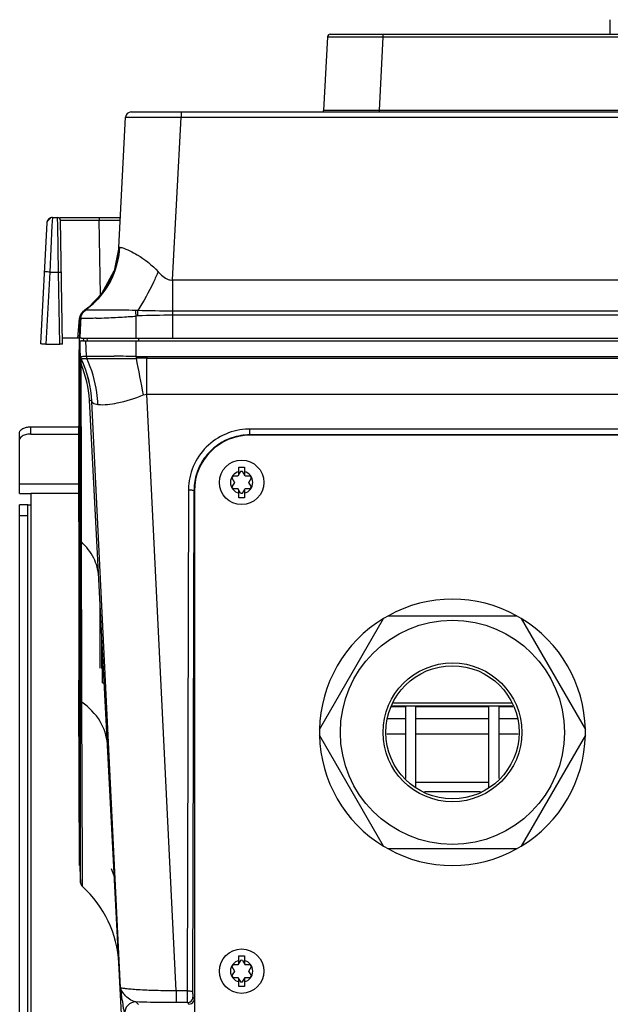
# Model space of a CAD drawing. Header units: millimetres. Extents: x 0 to 3364, y 0 to 2378.
# Tile 7 of 34: x 1405 to 1511, y 512 to 690. Entities that reach past the tile are written whole.
import ezdxf

# ---------------------------------------------------------------- set-up
doc = ezdxf.new("R2010")
doc.units = ezdxf.units.MM
doc.header["$LTSCALE"] = 185.02
doc.layers.add('00_COMPONENTS', color=7, linetype='CONTINUOUS')

msp = doc.modelspace()

# ---------------------------------------------------------------- linework, layer by layer
at = {"layer": '00_COMPONENTS', "color": 7, "linetype": 'CONTINUOUS'}
for p, q in [((1460.06, 686.59), (1459.36, 673.35)), ((1460.56, 687.06), (1619.61, 687.06)), ((1422.44, 648.65), (1423.67, 672.11)), ((1424.67, 673.06), (1655.49, 673.06)), ((1409.47, 653.11), (1408.33, 631.38)), ((1410.48, 654.06), (1411.42, 654.06)), ((1411.79, 654.06), (1422.72, 654.06)), ((1412.31, 631.3), (1411.92, 653.57)), ((1421.58, 644.37), (1419.35, 640.32)), ((1421.59, 644.42), (1421.58, 644.37)), ((1417.04, 637.91), (1416.35, 637.38)), ((1417.04, 637.91), (1416.99, 637.87)), ((1415.34, 632.32), (1415.53, 635.87)), ((1409.32, 631.23), (1411.81, 631.23)), ((1415.52, 632.36), (1412.29, 632.36)), ((1415.32, 628.49), (1415.34, 632.11)), ((1415.34, 632.13), (1415.34, 632.29)), ((1415.34, 632.11), (1415.34, 632.13)), ((1415.42, 631.82), (1415.41, 629.11)), ((1415.74, 632.36), (1664.43, 632.36)), ((1415.88, 631.86), (1664.28, 631.86)), ((1416.08, 632.31), (1416.08, 632.21)), ((1416.08, 632.21), (1416.08, 632.19)), ((1415.25, 604.92), (1415.32, 628.32)), ((1415.32, 628.32), (1415.32, 628.49)), ((1415.4, 628), (1415.36, 604.88)), ((1415.41, 628.71), (1415.4, 628.44)), ((1415.4, 628.44), (1415.4, 628.27)), ((1415.4, 628.27), (1415.4, 628)), ((1415.41, 629.11), (1415.41, 629.01)), ((1415.41, 629.01), (1415.41, 628.71)), ((1415.56, 604.57), (1415.57, 627.83)), ((1415.57, 628), (1415.57, 628.22)), ((1415.57, 627.83), (1415.57, 628)), ((1423.81, 493.86), (1417.14, 621.15)), ((1404.58, 614.06), (1404.58, 615.36)), ((1406.58, 616.36), (1415.28, 616.36)), ((1634.08, 614.86), (1446.08, 614.86)), ((1444.4, 608.3), (1443.93, 607.49)), ((1444.08, 607.75), (1444.08, 609.11)), ((1444.08, 609.11), (1445.08, 609.11)), ((1445.23, 607.49), (1444.76, 608.3)), ((1445.08, 609.11), (1445.08, 607.75)), ((1442.81, 607.18), (1443.28, 606.36)), ((1443.28, 606.36), (1442.81, 605.55)), ((1443.93, 607.49), (1442.99, 607.49)), ((1446.17, 607.49), (1445.23, 607.49)), ((1445.88, 606.36), (1446.35, 607.18)), ((1446.35, 605.55), (1445.88, 606.36)), ((1436.08, 604.86), (1436.08, 506.86)), ((1442.99, 605.24), (1443.93, 605.24)), ((1444.4, 604.42), (1443.93, 605.24)), ((1444.08, 603.61), (1444.08, 604.98)), ((1444.76, 604.42), (1445.23, 605.24)), ((1445.08, 604.98), (1445.08, 603.61)), ((1445.23, 605.24), (1446.17, 605.24)), ((1445.08, 603.61), (1444.08, 603.61)), ((1404.58, 392.36), (1404.58, 602.34)), ((1406.08, 602.34), (1404.58, 602.34)), ((1415.23, 599.28), (1415.24, 600.32)), ((1415.23, 599.28), (1415.23, 598.42)), ((1415.23, 598.42), (1415.23, 597.57)), ((1415.23, 597.57), (1415.23, 596.72)), ((1415.35, 571.43), (1415.35, 598.78)), ((1415.23, 596.72), (1415.23, 571.43)), ((1419.08, 572.9), (1419.08, 584.16)), ((1458.62, 561.86), (1470.17, 581.86)), ((1471.03, 582.36), (1470.17, 581.86)), ((1471.03, 582.36), (1494.13, 582.36)), ((1494.99, 581.86), (1494.13, 582.36)), ((1494.99, 581.86), (1506.54, 561.86)), ((1419.49, 570.28), (1419.49, 576.3)), ((1415.23, 571.43), (1415.23, 570.78)), ((1415.35, 571.05), (1415.35, 571.43)), ((1415.35, 570.28), (1415.35, 571.05)), ((1415.23, 570.28), (1415.23, 570.78)), ((1415.23, 569.95), (1415.23, 570.28)), ((1415.35, 570.28), (1415.35, 568.13)), ((1415.34, 537.36), (1415.23, 568.31)), ((1415.35, 568.13), (1415.35, 567.19)), ((1415.35, 567.19), (1415.35, 566.93)), ((1415.35, 566.93), (1415.35, 566.79)), ((1415.35, 566.79), (1415.35, 566.53)), ((1415.35, 566.53), (1415.42, 537.02)), ((1474.16, 565.96), (1471.68, 565.96)), ((1471.93, 566.66), (1493.23, 566.66)), ((1474.16, 553.02), (1474.16, 565.96)), ((1476.01, 551.51), (1476.01, 565.96)), ((1489.16, 565.96), (1476.01, 565.96)), ((1489.16, 551.51), (1489.16, 565.96)), ((1491.01, 553.02), (1491.01, 565.96)), ((1493.48, 565.96), (1491.01, 565.96)), ((1474.16, 563.82), (1470.9, 563.82)), ((1489.16, 563.82), (1476.01, 563.82)), ((1494.26, 563.82), (1491.01, 563.82)), ((1458.62, 561.86), (1458.62, 560.86)), ((1470.17, 540.86), (1458.62, 560.86)), ((1474.16, 561.01), (1470.76, 561.01)), ((1489.16, 561.01), (1476.01, 561.01)), ((1494.4, 561.01), (1491.01, 561.01)), ((1506.54, 560.86), (1494.99, 540.86)), ((1506.54, 560.86), (1506.54, 561.86)), ((1489.16, 552.31), (1476.01, 552.31)), ((1487.61, 550.62), (1477.56, 550.62)), ((1421.07, 546.2), (1421.06, 546.06)), ((1470.17, 540.86), (1471.03, 540.36)), ((1494.13, 540.36), (1494.99, 540.86)), ((1494.13, 540.36), (1471.03, 540.36)), ((1415.42, 537.02), (1415.42, 536.88)), ((1415.42, 536.88), (1415.56, 534.28)), ((1421.06, 536.86), (1421.64, 535.42)), ((1443.93, 519.49), (1442.99, 519.49)), ((1444.4, 520.3), (1443.93, 519.49)), ((1444.08, 519.75), (1444.08, 521.11)), ((1444.08, 521.11), (1445.08, 521.11)), ((1444.76, 520.3), (1445.23, 519.49)), ((1445.08, 521.11), (1445.08, 519.75)), ((1446.17, 519.49), (1445.23, 519.49)), ((1442.81, 519.18), (1443.28, 518.36)), ((1443.28, 518.36), (1442.81, 517.55)), ((1445.88, 518.36), (1446.35, 519.18)), ((1446.35, 517.55), (1445.88, 518.36)), ((1442.99, 517.24), (1443.93, 517.24)), ((1443.93, 517.24), (1444.4, 516.42)), ((1444.08, 515.61), (1444.08, 516.98)), ((1444.76, 516.42), (1445.23, 517.24)), ((1445.08, 516.98), (1445.08, 515.61)), ((1445.23, 517.24), (1446.17, 517.24)), ((1445.08, 515.61), (1444.08, 515.61))]:
    msp.add_line(p, q, dxfattribs=at)
at = {"layer": '00_COMPONENTS', "color": 9, "linetype": 'CONTINUOUS'}
for p, q in [((1470.04, 686.59), (1469.35, 673.35)), ((1470.04, 687.06), (1470.04, 686.59)), ((1470.04, 686.59), (1610.12, 686.59)), ((1432.12, 642.81), (1433.66, 672.11)), ((1433.66, 673.06), (1433.66, 672.11)), ((1433.66, 672.11), (1646.51, 672.11)), ((1464.4, 673.34), (1463.12, 673.34)), ((1466.1, 673.34), (1464.4, 673.34)), ((1467.13, 673.34), (1466.1, 673.34)), ((1469.35, 673.35), (1467.13, 673.34)), ((1469.35, 673.35), (1469.35, 673.06)), ((1610.81, 673.35), (1469.35, 673.35)), ((1410.4, 652.61), (1410, 644.24)), ((1410.47, 654.05), (1410.4, 652.61)), ((1410.48, 654.06), (1410.47, 654.05)), ((1411.42, 653.87), (1411.42, 654.06)), ((1411.44, 652.75), (1411.42, 653.87)), ((1411.58, 644.24), (1411.44, 652.75)), ((1411.92, 653.57), (1418.92, 653.57)), ((1418.92, 654.06), (1418.92, 653.57)), ((1419.16, 640.12), (1418.92, 653.57)), ((1418.92, 653.57), (1422.7, 653.57)), ((1422.44, 648.65), (1422.46, 648.67)), ((1410, 644.24), (1409.32, 631.23)), ((1410, 644.24), (1411.58, 644.24)), ((1411.81, 631.23), (1411.58, 644.24)), ((1432.12, 642.81), (1432.12, 632.36)), ((1432.12, 642.81), (1648.04, 642.81)), ((1416.43, 637.39), (1416.35, 637.38)), ((1425.86, 637.29), (1425.48, 637.32)), ((1648.04, 637.2), (1432.12, 637.2)), ((1415.04, 632.36), (1415.37, 635.87)), ((1415.6, 635.86), (1415.53, 635.87)), ((1425.9, 636.33), (1425.58, 636.31)), ((1425.58, 632.36), (1425.58, 636.31)), ((1648.04, 636.46), (1432.12, 636.46)), ((1415.57, 628.97), (1415.42, 631.82)), ((1416.16, 631.92), (1416.08, 632.31)), ((1416.44, 631.86), (1416.57, 629.09)), ((1416.83, 631.86), (1416.74, 632.36)), ((1425.58, 629.04), (1425.58, 631.86)), ((1426.08, 631.86), (1426.08, 632.36)), ((1415.57, 628.95), (1415.57, 628.97)), ((1415.57, 628.22), (1415.57, 628.95)), ((1415.7, 605.3), (1415.65, 627.68)), ((1415.67, 628.57), (1415.67, 628.59)), ((1427.5, 629.03), (1427.5, 628.71)), ((1427.5, 629.03), (1653.09, 629.03)), ((1427.5, 622.23), (1427.5, 628.71)), ((1427.5, 628.71), (1653.09, 628.71)), ((1422.78, 515.38), (1417.59, 620.94)), ((1417.59, 620.94), (1417.6, 620.92)), ((1426.86, 622.12), (1427.5, 622.23)), ((1432.79, 514.79), (1427.5, 622.23)), ((1427.5, 622.23), (1653.09, 622.23)), ((1406.58, 615.06), (1406.58, 616.36)), ((1446.02, 615.96), (1446.02, 614.91)), ((1634.14, 615.96), (1446.02, 615.96)), ((1446.02, 614.91), (1446.07, 614.86)), ((1634.14, 614.91), (1446.02, 614.91)), ((1415.25, 606.07), (1404.58, 606.07)), ((1415.56, 600.36), (1415.56, 604.57)), ((1415.7, 600.74), (1415.7, 605.3)), ((1435.01, 605.01), (1434.76, 514.79)), ((1436, 604.95), (1435.76, 514.74)), ((1436, 604.95), (1436.08, 604.88)), ((1415.25, 604.34), (1406.58, 604.34)), ((1406.58, 602.34), (1406.58, 392.36)), ((1406.08, 600.34), (1404.58, 600.34)), ((1415.35, 600.23), (1415.56, 596.15)), ((1415.56, 599.39), (1415.56, 600.36)), ((1415.56, 598.88), (1415.56, 599.39)), ((1415.71, 599.7), (1415.7, 600.74)), ((1415.71, 599.15), (1415.71, 599.7)), ((1415.56, 596.15), (1415.56, 598.88)), ((1415.71, 595.84), (1415.71, 599.15)), ((1415.56, 595.96), (1415.56, 596.15)), ((1415.56, 571.43), (1415.56, 595.96)), ((1415.71, 595.65), (1415.71, 595.84)), ((1415.77, 571.43), (1415.71, 595.65)), ((1419.4, 573.09), (1419.4, 578.05)), ((1419.4, 573.09), (1419.4, 572.91)), ((1419.4, 572.87), (1419.4, 573.09)), ((1415.35, 571.43), (1415.56, 567.43)), ((1415.56, 570.78), (1415.56, 571.43)), ((1415.77, 570.78), (1415.77, 571.43)), ((1415.35, 570.78), (1415.23, 570.78)), ((1415.56, 570.28), (1415.56, 570.78)), ((1415.56, 568.31), (1415.56, 570.28)), ((1415.78, 570.28), (1415.77, 570.78)), ((1415.78, 567.05), (1415.78, 570.28)), ((1419.49, 570.28), (1419.81, 570.28)), ((1415.56, 567.43), (1415.56, 568.31)), ((1415.56, 567.18), (1415.56, 567.43)), ((1415.56, 536.63), (1415.56, 567.18)), ((1415.78, 566.8), (1415.78, 567.05)), ((1415.88, 536.64), (1415.78, 566.8)), ((1471.75, 566.16), (1493.41, 566.16)), ((1415.56, 536.19), (1415.56, 536.63)), ((1415.56, 534.28), (1415.56, 536.19)), ((1415.88, 536.13), (1415.88, 536.64)), ((1415.89, 534.21), (1415.88, 536.13)), ((1415.89, 533.59), (1415.89, 534.21)), ((1432.79, 514.79), (1432.79, 512.69)), ((1434.76, 514.79), (1432.79, 514.79)), ((1425.49, 512.82), (1425.97, 512.36)), ((1434.81, 512.69), (1432.79, 512.69)), ((1434.81, 512.69), (1435.08, 512.41)), ((1435.81, 513.69), (1436.08, 513.41))]:
    msp.add_line(p, q, dxfattribs=at)
at = {"layer": '00_COMPONENTS', "color": 3, "linetype": 'CONTINUOUS'}
for p, q in [((1404.58, 604.34), (1404.58, 614.06)), ((1406.58, 615.06), (1415.28, 615.06)), ((1404.58, 604.34), (1406.58, 604.34)), ((1406.58, 604.34), (1406.58, 602.34)), ((1406.08, 392.36), (1406.08, 602.34)), ((1406.08, 602.34), (1406.58, 602.34))]:
    msp.add_line(p, q, dxfattribs=at)
at = {"layer": '00_COMPONENTS', "color": 7, "linetype": 'CONTINUOUS'}
for points in [[(1410.48, 654.06), (1410.22, 654.03), (1409.52, 653.36), (1409.47, 653.11)], [(1422.44, 648.65), (1421.61, 644.45), (1419.44, 640.42), (1416.99, 637.87)]]:
    msp.add_lwpolyline(points, dxfattribs=at)
for centre, radius in [((1444.58, 606.36), 4), ((1482.58, 561.36), 20.19), ((1482.58, 561.36), 12.5), ((1482.58, 561.36), 12), ((1444.58, 518.36), 4)]:
    msp.add_circle(centre, radius, dxfattribs=at)
for centre, radius, start, end in [((1139.64, 693.24), 371.41, 359.059, 359.4511), ((1460.56, 686.56), 0.5, 90, 177), ((1424.67, 672.06), 1, 90, 177), ((1424.67, 672.06), 1, 90.0233, 177.0012), ((1459.06, 673.36), 0.3, 299.0013, 356.9997), ((1411.42, 653.56), 0.5, 1, 90), ((1411.42, 653.56), 0.5, 1.0009, 90.0528), ((1415.88, 624.64), 7.22, 89.9433, 91.1366), ((1397.05, 619.98), 20.13, 3.3263, 22.4809), ((1446.08, 604.86), 10, 90, 180), ((1444.58, 606.36), 1.95, 84.7656, 95.2344), ((1444.58, 606.36), 1.95, 144.7656, 155.2344), ((1444.58, 606.36), 1.95, 24.7656, 35.2344), ((1444.58, 606.36), 1.95, 204.7656, 215.2344), ((1444.58, 606.36), 1.95, 324.7656, 335.2344), ((1444.58, 606.36), 1.95, 264.7656, 275.2344), ((1482.58, 561.36), 23.97, 61.1955, 118.8045), ((1482.58, 561.36), 23.97, 121.1955, 178.8045), ((1482.58, 561.36), 23.97, 1.1955, 58.8045), ((1482.58, 561.36), 23.97, 181.1955, 238.8045), ((1482.58, 561.36), 23.97, 301.1955, 358.8045), ((1482.58, 561.36), 23.97, 241.1955, 298.8045), ((1416.56, 534.33), 1, 183, 227.9104), ((1402.48, 518.75), 20, 3, 47.9104), ((1444.58, 518.36), 1.95, 144.7656, 155.2344), ((1444.58, 518.36), 1.95, 84.7656, 95.2344), ((1444.58, 518.36), 1.95, 24.7656, 35.2344), ((1444.58, 518.36), 1.95, 204.7656, 215.2344), ((1444.58, 518.36), 1.95, 264.7656, 275.2344), ((1444.58, 518.36), 1.95, 324.7656, 335.2344)]:
    msp.add_arc(centre, radius, start, end, dxfattribs=at)
at = {"layer": '00_COMPONENTS', "color": 9, "linetype": 'CONTINUOUS'}
for centre, radius, start, end in [((1407.72, 649.43), 14.76, 356.4219, 357.0369), ((1407.52, 649.49), 14.99, 309.4363, 321.3983), ((1407.65, 649.38), 14.82, 321.4135, 322.7714), ((1407.73, 649.39), 14.83, 308.7606, 314.7654), ((1418.48, 634.56), 3.57, 122.7074, 127.0305), ((1407.92, 649.16), 14.53, 305.8637, 307.3531), ((1407.86, 649.24), 14.63, 307.353, 308.7513), ((1119.5, 605.16), 307.66, 5.8111, 5.9996), ((2094.63, 598.87), 680.04, 176.88226, 177.0797), ((1410.91, 846.18), 210.39, 272.0331, 272.5477), ((1412.25, 819.53), 183.71, 272.5013, 273.5004), ((1415.41, 766.93), 131.01, 273.5241, 273.9089), ((1417.84, 732.04), 96.04, 273.8796, 274.6209), ((1432.4, 469.01), 167.45, 90.0973, 92.2276), ((1416.56, 628.06), 0.988, 183.144, 202.6664), ((1418, 997.15), 368.49, 269.7944, 270.2148), ((1417.11, 1487.81), 859.14, 270.15151, 270.30311), ((1415.89, -112.24), 741.34, 89.3919, 89.55963), ((1417.45, 1448.62), 819.96, 270.29396, 270.44419), ((1418.07, 80.59), 548.5, 89.2156, 89.4062), ((1417.51, 1422.98), 794.32, 270.45427, 270.58489), ((1467.36, 632.93), 41.96, 185.3209, 185.7767), ((1427.52, 1016.95), 387.92, 269.714, 269.9978), ((1172.19, 577.11), 258.63, 10.0244, 11.5084), ((1427.55, 100.35), 528.36, 90.0054, 90.2103), ((1446.02, 604.99), 10.97, 90.0077, 91.1477), ((1446.03, 604.85), 10.06, 110.8418, 124.988), ((1446.03, 604.79), 10.12, 92.0417, 110.7416), ((1446.02, 604.93), 9.98, 89.9893, 91.9933), ((1446.05, 604.85), 10.08, 125.0835, 144.4286), ((1446.01, 604.9), 10.01, 144.5364, 159.6334), ((1446.02, 604.91), 10.02, 159.7231, 176.5858), ((1444.58, 606.36), 2, 104.4775, 255.5225), ((1444.58, 606.36), 2, 284.4775, 75.5225), ((1445.84, 604.98), 10.83, 179.1142, 179.8497), ((1445.9, 604.93), 9.89, 176.6193, 179.8411), ((1444.58, 518.36), 2, 104.4775, 255.5225), ((1444.58, 518.36), 2, 284.4775, 75.5225), ((1425.5, 510.81), 2, 90.2056, 182.7702)]:
    msp.add_arc(centre, radius, start, end, dxfattribs=at)
at = {"layer": '00_COMPONENTS', "color": 7, "linetype": 'CONTINUOUS'}
for centre, major_axis, ratio, start_param, end_param in [((1423.18, 531.86), (-5.26, 100), 0.058045, 7.098145, 7.117891), ((1435.08, 513.42), (0.709, -0.709), 0.997265, -0.784029, -0.295868), ((1435.08, 513.42), (-0.709, 0.709), 0.997265, -3.437461, -2.357564)]:
    msp.add_ellipse(centre, major_axis=major_axis, ratio=ratio, start_param=start_param, end_param=end_param, dxfattribs=at)
at = {"layer": '00_COMPONENTS', "color": 9, "linetype": 'CONTINUOUS'}
for points, knots in [([(1460.06, 686.59), (1460.06, 686.6), (1460.16, 686.57), (1460.27, 686.61), (1460.52, 686.59), (1460.84, 686.6), (1461.26, 686.6), (1461.98, 686.6), (1463.07, 686.6), (1464.56, 686.6), (1466.27, 686.6), (1468.12, 686.59), (1469.39, 686.59), (1470.04, 686.59)], [0, 0, 0, 0, 0.004833, 0.019213, 0.043037, 0.076071, 0.118004, 0.168442, 0.292793, 0.444357, 0.617263, 0.804913, 1, 1, 1, 1]), ([(1423.67, 672.11), (1423.67, 672.13), (1423.77, 672.1), (1423.88, 672.14), (1424.14, 672.12), (1424.62, 672.14), (1425.46, 672.13), (1426.68, 672.14), (1428.18, 672.14), (1430.53, 672.13), (1432.38, 672.12), (1433.66, 672.11)], [0, 0, 0, 0, 0.004873, 0.01927, 0.043096, 0.076149, 0.16852, 0.292865, 0.444422, 0.617285, 1, 1, 1, 1]), ([(1459.61, 673.34), (1459.55, 673.34), (1459.5, 673.37), (1459.36, 673.33), (1459.36, 673.35)], [0, 0, 0, 0, 0.748993, 1, 1, 1, 1]), ([(1463.12, 673.34), (1462.72, 673.34), (1461.55, 673.34), (1460.38, 673.34), (1459.61, 673.34)], [0, 0, 0, 0, 0.347718, 1, 1, 1, 1]), ([(1422.58, 648.7), (1422.48, 646.87), (1421.6, 643.23), (1419.47, 640.15), (1418.18, 638.87)], [0, 0, 0, 0, 0.501094, 1, 1, 1, 1]), ([(1422.46, 648.67), (1422.48, 648.68), (1422.51, 648.7), (1422.56, 648.7), (1422.58, 648.7)], [0, 0, 0, 0, 0.43487, 1, 1, 1, 1]), ([(1422.58, 648.7), (1422.6, 648.7), (1422.74, 648.69), (1422.87, 648.66), (1422.98, 648.63)], [0, 0, 0, 0, 0.186738, 1, 1, 1, 1]), ([(1422.98, 648.63), (1423.97, 648.35), (1426.35, 647.13), (1428.46, 645.49), (1429.55, 644.3)], [0, 0, 0, 0, 0.389643, 1, 1, 1, 1]), ([(1410, 644.24), (1409.88, 644.24), (1409.65, 644.25), (1409.32, 644.29), (1409.16, 644.24), (1409.01, 644.3), (1409.01, 644.27)], [0, 0, 0, 0, 0.382108, 0.707002, 0.923462, 1, 1, 1, 1]), ([(1411.58, 644.24), (1411.7, 644.24), (1411.88, 644.26), (1412.01, 644.23), (1412.08, 644.25), (1412.08, 644.24)], [0, 0, 0, 0, 0.706966, 0.923451, 1, 1, 1, 1]), ([(1429.55, 644.3), (1429.28, 643.68), (1428.18, 641.27), (1426.91, 638.94), (1425.86, 637.29)], [0, 0, 0, 0, 0.258717, 1, 1, 1, 1]), ([(1429.55, 644.3), (1430.06, 643.74), (1430.82, 642.96), (1431.86, 642.79), (1432.12, 642.81)], [0, 0, 0, 0, 0.746483, 1, 1, 1, 1]), ([(1417.36, 637.39), (1417.25, 637.39), (1416.94, 637.38), (1416.63, 637.38), (1416.43, 637.39)], [0, 0, 0, 0, 0.351581, 1, 1, 1, 1]), ([(1425.48, 637.32), (1424.64, 637.35), (1421.94, 637.41), (1419.23, 637.39), (1417.36, 637.39)], [0, 0, 0, 0, 0.307824, 1, 1, 1, 1]), ([(1415.51, 635.85), (1415.49, 635.86), (1415.44, 635.86), (1415.39, 635.87), (1415.37, 635.87)], [0, 0, 0, 0, 0.51973, 1, 1, 1, 1]), ([(1418.38, 635.92), (1418.03, 635.9), (1417.1, 635.88), (1416.18, 635.83), (1415.6, 635.86)], [0, 0, 0, 0, 0.375552, 1, 1, 1, 1]), ([(1415.57, 628.97), (1415.57, 629.06), (1416.09, 629.05), (1416.32, 629.09), (1416.57, 629.09)], [0, 0, 0, 0, 0.263367, 1, 1, 1, 1]), ([(1415.65, 627.68), (1415.65, 627.75), (1415.65, 627.98), (1415.66, 628.21), (1415.66, 628.37)], [0, 0, 0, 0, 0.304266, 1, 1, 1, 1]), ([(1415.66, 628.37), (1415.66, 628.41), (1415.66, 628.48), (1415.67, 628.54), (1415.67, 628.57)], [0, 0, 0, 0, 0.56433, 1, 1, 1, 1]), ([(1415.67, 628.59), (1415.67, 628.61), (1415.79, 628.63), (1416.09, 628.67), (1416.43, 628.67), (1416.68, 628.67)], [0, 0, 0, 0, 0.075585, 0.266055, 1, 1, 1, 1]), ([(1416.57, 629.09), (1416.87, 629.1), (1418.55, 629.1), (1420.22, 629.09), (1421.59, 629.08)], [0, 0, 0, 0, 0.181557, 1, 1, 1, 1]), ([(1418.69, 620.41), (1418.65, 621.13), (1418.4, 623.96), (1417.58, 626.75), (1416.68, 628.67)], [0, 0, 0, 0, 0.253157, 1, 1, 1, 1]), ([(1417.43, 621.09), (1417.46, 621.08), (1417.52, 621.03), (1417.57, 620.97), (1417.59, 620.94)], [0, 0, 0, 0, 0.464516, 1, 1, 1, 1]), ([(1417.6, 620.92), (1417.63, 620.85), (1417.89, 620.52), (1418.35, 620.46), (1418.69, 620.41)], [0, 0, 0, 0, 0.175752, 1, 1, 1, 1]), ([(1418.69, 620.41), (1419.83, 620.26), (1422.67, 620.68), (1425.35, 621.47), (1426.86, 622.12)], [0, 0, 0, 0, 0.412917, 1, 1, 1, 1]), ([(1445.8, 615.96), (1443.06, 615.9), (1437.39, 613.56), (1435.05, 607.89), (1435.01, 605.14)], [0, 0, 0, 0, 0.500275, 1, 1, 1, 1]), ([(1435.01, 605.01), (1435.24, 605), (1435.55, 605.01), (1435.86, 604.97), (1435.98, 604.97), (1436, 604.95)], [0, 0, 0, 0, 0.687613, 0.907489, 1, 1, 1, 1]), ([(1418.8, 589.51), (1418.74, 590.62), (1418.09, 592.94), (1416.6, 594.81), (1415.71, 595.65)], [0, 0, 0, 0, 0.476502, 1, 1, 1, 1]), ([(1415.56, 567.43), (1415.57, 567.33), (1415.62, 567.16), (1415.77, 567.11), (1415.81, 567.1)], [0, 0, 0, 0, 0.682604, 1, 1, 1, 1]), ([(1415.56, 567.18), (1415.57, 567.08), (1415.62, 566.92), (1415.77, 566.86), (1415.81, 566.85)], [0, 0, 0, 0, 0.682434, 1, 1, 1, 1]), ([(1420.39, 559.27), (1420.31, 560.69), (1419.29, 563.68), (1417.08, 565.86), (1415.78, 566.8)], [0, 0, 0, 0, 0.4686, 1, 1, 1, 1]), ([(1423.45, 514.14), (1423.37, 514.24), (1423.07, 514.61), (1422.85, 515.05), (1422.78, 515.38)], [0, 0, 0, 0, 0.273428, 1, 1, 1, 1]), ([(1432.79, 514.79), (1431.55, 514.8), (1429.26, 514.85), (1426.54, 514.95), (1424.76, 515.08), (1423.8, 515.16), (1423.19, 515.27), (1422.86, 515.31), (1422.78, 515.38)], [0, 0, 0, 0, 0.368892, 0.685855, 0.810451, 0.906259, 0.969994, 1, 1, 1, 1]), ([(1425.49, 512.82), (1425.09, 512.87), (1424.34, 513.3), (1423.72, 513.83), (1423.45, 514.14)], [0, 0, 0, 0, 0.492908, 1, 1, 1, 1]), ([(1434.76, 514.79), (1434.76, 514.31), (1434.74, 513.67), (1434.8, 512.98), (1434.78, 512.75), (1434.81, 512.69)], [0, 0, 0, 0, 0.685805, 0.908073, 1, 1, 1, 1]), ([(1434.76, 514.79), (1434.99, 514.79), (1435.3, 514.8), (1435.62, 514.75), (1435.74, 514.76), (1435.76, 514.74)], [0, 0, 0, 0, 0.687613, 0.907489, 1, 1, 1, 1]), ([(1435.76, 514.74), (1435.76, 514.5), (1435.75, 514.17), (1435.79, 513.84), (1435.78, 513.71), (1435.81, 513.69)], [0, 0, 0, 0, 0.684404, 0.906971, 1, 1, 1, 1]), ([(1423.06, 513.13), (1423.1, 512.84), (1423.17, 512.3), (1423.27, 511.57), (1423.39, 511.08), (1423.43, 510.78), (1423.5, 510.72)], [0, 0, 0, 0, 0.359222, 0.664002, 0.888021, 1, 1, 1, 1]), ([(1432.79, 512.69), (1432.14, 512.69), (1429.7, 512.7), (1427.27, 512.75), (1425.49, 512.82)], [0, 0, 0, 0, 0.267347, 1, 1, 1, 1])]:
    msp.add_open_spline(points, degree=3, knots=knots, dxfattribs=at)
for points in [[(1409.54, 653.42), (1409.5, 653.32), (1409.47, 653.21), (1409.47, 653.11)], [(1410.15, 654), (1409.88, 653.91), (1409.64, 653.68), (1409.54, 653.42)], [(1410.47, 654.05), (1410.36, 654.05), (1410.25, 654.04), (1410.15, 654)], [(1422.46, 648.51), (1422.28, 645.64), (1421.19, 642.71), (1419.45, 640.41)], [(1415.47, 636.3), (1415.63, 636.74), (1415.96, 637.12), (1416.33, 637.41)], [(1415.6, 635.86), (1415.63, 636.44), (1415.96, 637.05), (1416.43, 637.39)], [(1432.12, 637.2), (1430.03, 637.2), (1427.95, 637.24), (1425.86, 637.29)], [(1425.9, 636.33), (1425.88, 636.65), (1425.87, 636.97), (1425.86, 637.29)], [(1415.37, 635.87), (1415.38, 636.02), (1415.42, 636.16), (1415.47, 636.3)], [(1415.48, 633.52), (1415.46, 633.13), (1415.44, 632.74), (1415.42, 632.35)], [(1415.57, 628.97), (1415.58, 628.85), (1415.6, 628.7), (1415.69, 628.61)], [(1415.57, 628.95), (1415.58, 628.83), (1415.6, 628.68), (1415.69, 628.6)], [(1417.6, 620.92), (1417.48, 623.55), (1416.81, 626.21), (1415.67, 628.59)], [(1417.59, 620.94), (1417.47, 623.56), (1416.8, 626.2), (1415.67, 628.57)], [(1416.57, 629.09), (1416.58, 628.96), (1416.59, 628.79), (1416.7, 628.7)], [(1417.14, 621.15), (1417.23, 621.18), (1417.35, 621.15), (1417.43, 621.09)], [(1415.56, 596.15), (1415.57, 596.04), (1415.64, 595.91), (1415.74, 595.87)], [(1415.56, 595.96), (1415.57, 595.85), (1415.64, 595.72), (1415.74, 595.68)], [(1423.06, 513.13), (1422.96, 513.88), (1422.87, 514.63), (1422.78, 515.38)], [(1434.81, 512.69), (1434.98, 512.69), (1435.16, 512.74), (1435.31, 512.82)], [(1435.31, 512.82), (1435.59, 512.99), (1435.81, 513.36), (1435.81, 513.69)]]:
    msp.add_open_spline(points, degree=3, dxfattribs=at)
at = {"layer": '00_COMPONENTS', "color": 7, "linetype": 'CONTINUOUS'}
for points in [[(1415.53, 635.87), (1415.56, 636.44), (1415.89, 637.04), (1416.35, 637.38)], [(1415.74, 632.36), (1415.66, 632.36), (1415.58, 632.36), (1415.49, 632.36)], [(1415.23, 569.12), (1415.23, 569.4), (1415.23, 569.67), (1415.23, 569.95)], [(1415.23, 568.31), (1415.23, 568.58), (1415.23, 568.85), (1415.23, 569.12)]]:
    msp.add_open_spline(points, degree=3, dxfattribs=at)
for points, knots in [([(1409.32, 631.23), (1409.09, 631.23), (1408.75, 631.25), (1408.46, 631.3), (1408.33, 631.35), (1408.33, 631.38)], [0, 0, 0, 0, 0.696172, 0.910901, 1, 1, 1, 1]), ([(1412.31, 631.3), (1412.31, 631.25), (1412.05, 631.26), (1411.93, 631.23), (1411.81, 631.23)], [0, 0, 0, 0, 0.301833, 1, 1, 1, 1]), ([(1415.35, 632.33), (1415.35, 632.33), (1415.35, 632.33), (1415.34, 632.33), (1415.34, 632.32)], [0, 0, 0, 0, 0.575391, 1, 1, 1, 1]), ([(1415.42, 632.35), (1415.4, 632.35), (1415.38, 632.34), (1415.36, 632.34), (1415.35, 632.33)], [0, 0, 0, 0, 0.612361, 1, 1, 1, 1]), ([(1415.49, 632.36), (1415.48, 632.36), (1415.45, 632.35), (1415.43, 632.35), (1415.42, 632.35)], [0, 0, 0, 0, 0.544129, 1, 1, 1, 1]), ([(1415.42, 631.82), (1415.42, 631.84), (1415.52, 631.85), (1415.58, 631.86), (1415.63, 631.86)], [0, 0, 0, 0, 0.271504, 1, 1, 1, 1]), ([(1415.63, 631.86), (1415.64, 631.86), (1415.68, 631.86), (1415.71, 631.86), (1415.73, 631.86)], [0, 0, 0, 0, 0.475021, 1, 1, 1, 1]), ([(1404.58, 615.36), (1404.58, 615.67), (1405.1, 616.1), (1405.83, 616.31), (1406.32, 616.36), (1406.58, 616.36)], [0, 0, 0, 0, 0.387211, 0.675626, 1, 1, 1, 1]), ([(1415.24, 600.32), (1415.24, 600.71), (1415.24, 602.24), (1415.25, 603.78), (1415.25, 604.92)], [0, 0, 0, 0, 0.255912, 1, 1, 1, 1]), ([(1415.36, 604.88), (1415.36, 604.5), (1415.35, 602.95), (1415.35, 601.4), (1415.35, 600.23)], [0, 0, 0, 0, 0.243836, 1, 1, 1, 1])]:
    msp.add_open_spline(points, degree=3, knots=knots, dxfattribs=at)
at = {"layer": '00_COMPONENTS', "color": 3, "linetype": 'CONTINUOUS'}
for points, knots in [([(1405.41, 614.87), (1405.29, 614.83), (1404.93, 614.68), (1404.58, 614.33), (1404.58, 614.06)], [0, 0, 0, 0, 0.320288, 1, 1, 1, 1]), ([(1406.58, 615.06), (1406.48, 615.06), (1406.08, 615.05), (1405.68, 614.97), (1405.41, 614.87)], [0, 0, 0, 0, 0.26187, 1, 1, 1, 1])]:
    msp.add_open_spline(points, degree=3, knots=knots, dxfattribs=at)

doc.saveas('drawing.dxf')
